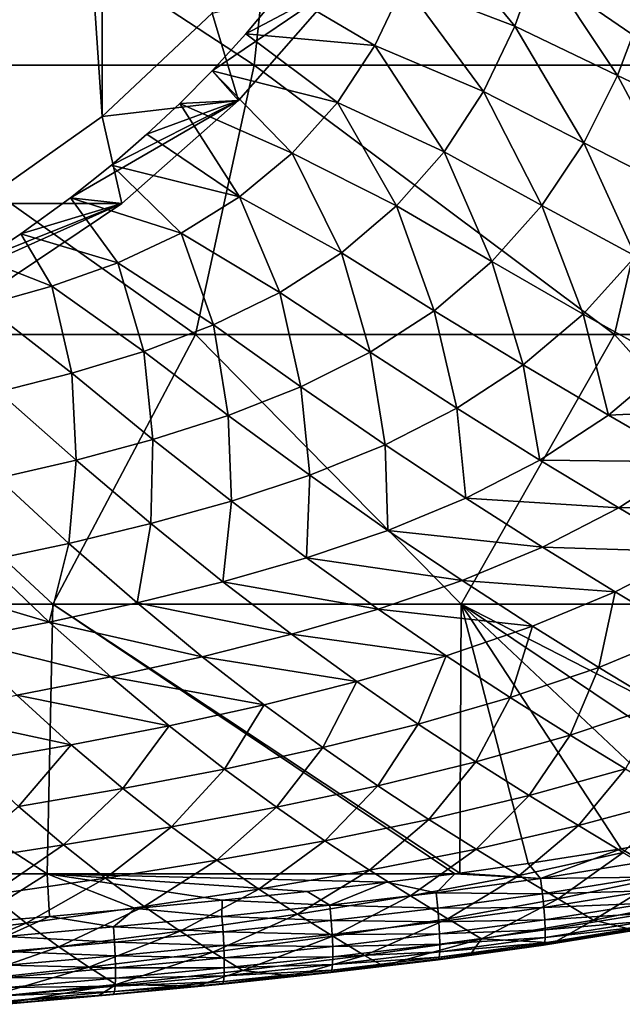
# Model space of a CAD drawing. Header units: metres. Extents: x -82 to 113, y -109 to 109.
# Tile 188 of 256: x 94 to 101, y -21 to -9. Entities that reach past the tile are written whole.
import ezdxf

# ---------------------------------------------------------------- set-up
doc = ezdxf.new("R2010")
doc.units = ezdxf.units.M
doc.layers.add('solid_20_382_013_XXX', color=7, linetype='CONTINUOUS')

msp = doc.modelspace()

# ---------------------------------------------------------------- linework, layer by layer
at = {"layer": 'solid_20_382_013_XXX'}
for points in [[(93.346817, -11.107464, -53.614479), (93.346855, 11.107441, -53.614475), (94.790901, -10.08423, -53.488136)], [(94.790901, -10.08423, -53.488136), (93.346855, 11.107441, -53.614475), (94.790947, 10.084191, -53.488132)], [(94.790901, -10.08423, -53.488136), (94.790947, 10.084191, -53.488132), (96.082726, -8.873128, -53.375118)], [(91.427528, -9.482674, -25.360601), (96.573372, -9.482674, -25.744043), (91.742065, -6.320729, -25.36521)], [(96.573372, -9.482674, -25.744043), (96.915009, -6.320729, -25.750214), (91.742065, -6.320729, -25.36521)], [(96.573372, -9.482674, -25.744043), (101.54158, -9.482674, -26.163029), (96.915009, -6.320729, -25.750214)], [(101.54158, -9.482674, -26.163029), (101.909065, -6.320729, -26.171013), (96.915009, -6.320729, -25.750214)], [(98.336792, -8.527202, -44.820179), (98.598442, -7.764387, -44.957207), (99.635468, -9.026, -44.366028)], [(98.598442, -7.764387, -44.957207), (99.921066, -8.21814, -44.516701), (99.635468, -9.026, -44.366028)], [(99.635468, -9.026, -44.366028), (99.921066, -8.21814, -44.516701), (100.840378, -9.603599, -43.768539)], [(99.921066, -8.21814, -44.516701), (101.15519, -8.76508, -43.92577), (100.840378, -9.603599, -43.768539)], [(97.595451, -8.522694, -52.238953), (96.475494, -9.116776, -44.970531), (96.081459, -9.548236, -44.895508)], [(96.392624, -9.899495, -52.344185), (97.595451, -8.522694, -52.238953), (96.081459, -9.548236, -44.895508)], [(96.082726, -8.873128, -53.375118), (97.595451, -8.522694, -52.238953), (96.392624, -9.899495, -52.344185)], [(97.595451, -8.522694, -52.238953), (96.900932, -8.607089, -45.049442), (96.475494, -9.116776, -44.970531)], [(96.900932, -8.607089, -45.049442), (98.336792, -8.527202, -44.820179), (97.991943, -9.250627, -44.671612)], [(97.991943, -9.250627, -44.671612), (98.336792, -8.527202, -44.820179), (99.267029, -9.791245, -44.201767)], [(98.336792, -8.527202, -44.820179), (99.635468, -9.026, -44.366028), (99.267029, -9.791245, -44.201767)], [(96.475494, -9.116776, -44.970531), (96.900932, -8.607089, -45.049442), (97.991943, -9.250627, -44.671612)], [(100.840378, -9.603599, -43.768539), (101.15519, -8.76508, -43.92577), (101.992096, -10.150461, -43.033756)], [(94.790901, -10.08423, -53.488136), (96.082726, -8.873128, -53.375118), (96.392624, -9.899495, -52.344185)], [(96.081459, -9.548236, -44.895508), (96.475494, -9.116776, -44.970531), (97.554176, -9.919106, -44.521416)], [(96.475494, -9.116776, -44.970531), (97.991943, -9.250627, -44.671612), (97.554176, -9.919106, -44.521416)], [(99.267029, -9.791245, -44.201767), (99.635468, -9.026, -44.366028), (100.442642, -10.395927, -43.598209)], [(99.635468, -9.026, -44.366028), (100.840378, -9.603599, -43.768539), (100.442642, -10.395927, -43.598209)], [(97.554176, -9.919106, -44.521416), (97.991943, -9.250627, -44.671612), (98.804604, -10.499505, -44.033535)], [(97.991943, -9.250627, -44.671612), (99.267029, -9.791245, -44.201767), (98.804604, -10.499505, -44.033535)], [(90.796082, -12.644617, -25.336451), (95.887581, -12.644617, -25.713923), (91.427528, -9.482674, -25.360601)], [(95.887581, -12.644617, -25.713923), (96.573372, -9.482674, -25.744043), (91.427528, -9.482674, -25.360601)], [(95.702293, -9.931534, -44.822479), (96.081459, -9.548236, -44.895508), (97.022308, -10.515759, -44.382561)], [(96.392624, -9.899495, -52.344185), (96.081459, -9.548236, -44.895508), (95.702293, -9.931534, -44.822479)], [(95.887581, -12.644617, -25.713923), (100.804016, -12.644617, -26.126225), (96.573372, -9.482674, -25.744043)], [(96.081459, -9.548236, -44.895508), (97.554176, -9.919106, -44.521416), (97.022308, -10.515759, -44.382561)], [(100.804016, -12.644617, -26.126225), (101.54158, -9.482674, -26.163029), (96.573372, -9.482674, -25.744043)], [(100.804016, -12.644617, -26.126225), (105.563492, -12.644617, -26.574427), (101.54158, -9.482674, -26.163029)], [(100.442642, -10.395927, -43.598209), (100.840378, -9.603599, -43.768539), (101.567665, -10.967272, -42.861069)], [(100.840378, -9.603599, -43.768539), (101.992096, -10.150461, -43.033756), (101.567665, -10.967272, -42.861069)], [(98.804604, -10.499505, -44.033535), (99.267029, -9.791245, -44.201767), (99.951248, -11.128906, -43.423824)], [(99.267029, -9.791245, -44.201767), (100.442642, -10.395927, -43.598209), (99.951248, -11.128906, -43.423824)], [(96.392624, -9.899495, -52.344185), (94.900414, -10.654521, -44.668858), (94.417824, -11.04013, -44.578438)], [(95.021057, -11.106921, -52.46418), (96.392624, -9.899495, -52.344185), (94.417824, -11.04013, -44.578438)], [(94.790901, -10.08423, -53.488136), (96.392624, -9.899495, -52.344185), (95.021057, -11.106921, -52.46418)], [(96.392624, -9.899495, -52.344185), (95.316811, -10.292895, -44.748291), (94.900414, -10.654521, -44.668858)], [(96.392624, -9.899495, -52.344185), (95.702293, -9.931534, -44.822479), (95.316811, -10.292895, -44.748291)], [(95.316811, -10.292895, -44.748291), (95.702293, -9.931534, -44.822479), (96.404785, -11.029623, -44.266376)], [(95.702293, -9.931534, -44.822479), (97.022308, -10.515759, -44.382561), (96.404785, -11.029623, -44.266376)], [(97.022308, -10.515759, -44.382561), (97.554176, -9.919106, -44.521416), (98.246277, -11.134859, -43.874668)], [(97.554176, -9.919106, -44.521416), (98.804604, -10.499505, -44.033535), (98.246277, -11.134859, -43.874668)], [(93.346817, -11.107464, -53.614479), (94.790901, -10.08423, -53.488136), (95.021057, -11.106921, -52.46418)], [(94.900414, -10.654521, -44.668858), (95.316811, -10.292895, -44.748291), (96.404785, -11.029623, -44.266376)], [(98.246277, -11.134859, -43.874668), (98.804604, -10.499505, -44.033535), (99.36422, -11.787904, -43.257931)], [(98.804604, -10.499505, -44.033535), (99.951248, -11.128906, -43.423824), (99.36422, -11.787904, -43.257931)], [(99.951248, -11.128906, -43.423824), (100.442642, -10.395927, -43.598209), (101.049973, -11.722628, -42.684452)], [(100.442642, -10.395927, -43.598209), (101.567665, -10.967272, -42.861069), (101.049973, -11.722628, -42.684452)], [(96.404785, -11.029623, -44.266376), (97.022308, -10.515759, -44.382561), (97.598907, -11.686511, -43.737179)], [(97.022308, -10.515759, -44.382561), (98.246277, -11.134859, -43.874668), (97.598907, -11.686511, -43.737179)], [(94.417824, -11.04013, -44.578438), (94.900414, -10.654521, -44.668858), (95.716423, -11.455546, -44.181831)], [(94.900414, -10.654521, -44.668858), (96.404785, -11.029623, -44.266376), (95.716423, -11.455546, -44.181831)], [(93.837219, -11.46137, -44.474354), (94.417824, -11.04013, -44.578438), (94.975571, -11.800186, -44.130848)], [(95.021057, -11.106921, -52.46418), (94.417824, -11.04013, -44.578438), (93.837219, -11.46137, -44.474354)], [(94.417824, -11.04013, -44.578438), (95.716423, -11.455546, -44.181831), (94.975571, -11.800186, -44.130848)], [(95.716423, -11.455546, -44.181831), (96.404785, -11.029623, -44.266376), (96.876663, -12.149591, -43.630791)], [(96.404785, -11.029623, -44.266376), (97.598907, -11.686511, -43.737179), (96.876663, -12.149591, -43.630791)], [(95.021057, -11.106921, -52.46418), (93.389198, -11.75759, -44.399319), (92.897774, -12.056084, -44.324123)], [(93.504211, -12.124325, -52.596889), (95.021057, -11.106921, -52.46418), (92.897774, -12.056084, -44.324123)], [(93.346817, -11.107464, -53.614479), (95.021057, -11.106921, -52.46418), (93.504211, -12.124325, -52.596889)], [(95.021057, -11.106921, -52.46418), (93.837219, -11.46137, -44.474354), (93.389198, -11.75759, -44.399319)], [(97.598907, -11.686511, -43.737179), (98.246277, -11.134859, -43.874668), (98.687927, -12.363132, -43.111835)], [(98.246277, -11.134859, -43.874668), (99.36422, -11.787904, -43.257931), (98.687927, -12.363132, -43.111835)], [(99.36422, -11.787904, -43.257931), (99.951248, -11.128906, -43.423824), (100.436943, -12.403073, -42.515373)], [(99.951248, -11.128906, -43.423824), (101.049973, -11.722628, -42.684452), (100.436943, -12.403073, -42.515373)], [(93.389198, -11.75759, -44.399319), (93.837219, -11.46137, -44.474354), (94.200447, -12.075698, -44.111588)], [(93.837219, -11.46137, -44.474354), (94.975571, -11.800186, -44.130848), (94.200447, -12.075698, -44.111588)], [(94.975571, -11.800186, -44.130848), (95.716423, -11.455546, -44.181831), (96.097145, -12.530179, -43.558296)], [(95.716423, -11.455546, -44.181831), (96.876663, -12.149591, -43.630791), (96.097145, -12.530179, -43.558296)], [(93.389198, -11.75759, -44.399319), (94.200447, -12.075698, -44.111588), (93.405136, -12.298349, -44.118279)], [(96.876663, -12.149591, -43.630791), (97.598907, -11.686511, -43.737179), (97.935684, -12.850411, -42.99469)], [(97.598907, -11.686511, -43.737179), (98.687927, -12.363132, -43.111835), (97.935684, -12.850411, -42.99469)], [(100.436943, -12.403073, -42.515373), (101.049973, -11.722628, -42.684452), (101.459961, -12.97666, -41.634541)], [(94.200447, -12.075698, -44.111588), (94.975571, -11.800186, -44.130848), (95.278419, -12.840475, -43.518185)], [(94.975571, -11.800186, -44.130848), (96.097145, -12.530179, -43.558296), (95.278419, -12.840475, -43.518185)], [(98.687927, -12.363132, -43.111835), (99.36422, -11.787904, -43.257931), (99.734413, -12.999683, -42.36417)], [(99.36422, -11.787904, -43.257931), (100.436943, -12.403073, -42.515373), (99.734413, -12.999683, -42.36417)], [(93.405136, -12.298349, -44.118279), (94.200447, -12.075698, -44.111588), (94.434502, -13.096606, -43.504841)], [(94.200447, -12.075698, -44.111588), (95.278419, -12.840475, -43.518185), (94.434502, -13.096606, -43.504841)], [(96.097145, -12.530179, -43.558296), (96.876663, -12.149591, -43.630791), (97.124054, -13.255912, -42.909119)], [(96.876663, -12.149591, -43.630791), (97.935684, -12.850411, -42.99469), (97.124054, -13.255912, -42.909119)], [(93.405136, -12.298349, -44.118279), (94.434502, -13.096606, -43.504841), (93.575409, -13.313395, -43.512241)], [(97.935684, -12.850411, -42.99469), (98.687927, -12.363132, -43.111835), (98.954781, -13.508795, -42.239201)], [(98.687927, -12.363132, -43.111835), (99.734413, -12.999683, -42.36417), (98.954781, -13.508795, -42.239201)], [(99.734413, -12.999683, -42.36417), (100.436943, -12.403073, -42.515373), (100.733459, -13.590841, -41.478592)], [(100.436943, -12.403073, -42.515373), (101.459961, -12.97666, -41.634541), (100.733459, -13.590841, -41.478592)], [(95.278419, -12.840475, -43.518185), (96.097145, -12.530179, -43.558296), (96.270119, -13.591601, -42.853699)], [(96.097145, -12.530179, -43.558296), (97.124054, -13.255912, -42.909119), (96.270119, -13.591601, -42.853699)], [(89.254234, -15.806561, -25.252253), (94.213165, -15.806561, -25.610039), (90.796082, -12.644617, -25.336451)], [(94.213165, -15.806561, -25.610039), (95.887581, -12.644617, -25.713923), (90.796082, -12.644617, -25.336451)], [(94.213165, -15.806561, -25.610039), (99.003868, -15.806561, -26.000372), (95.887581, -12.644617, -25.713923)], [(99.003868, -15.806561, -26.000372), (100.804016, -12.644617, -26.126225), (95.887581, -12.644617, -25.713923)], [(99.003868, -15.806561, -26.000372), (103.642487, -15.806561, -26.424246), (100.804016, -12.644617, -26.126225)], [(103.642487, -15.806561, -26.424246), (105.563492, -12.644617, -26.574427), (100.804016, -12.644617, -26.126225)], [(94.434502, -13.096606, -43.504841), (95.278419, -12.840475, -43.518185), (95.387161, -13.873165, -42.823132)], [(95.278419, -12.840475, -43.518185), (96.270119, -13.591601, -42.853699), (95.387161, -13.873165, -42.823132)], [(97.124054, -13.255912, -42.909119), (97.935684, -12.850411, -42.99469), (98.113609, -13.936554, -42.142834)], [(97.935684, -12.850411, -42.99469), (98.954781, -13.508795, -42.239201), (98.113609, -13.936554, -42.142834)], [(98.954781, -13.508795, -42.239201), (99.734413, -12.999683, -42.36417), (99.928772, -14.117943, -41.346249)], [(99.734413, -12.999683, -42.36417), (100.733459, -13.590841, -41.478592), (99.928772, -14.117943, -41.346249)], [(100.733459, -13.590841, -41.478592), (101.459961, -12.97666, -41.634541), (102.429672, -13.509072, -40.623131)], [(93.575409, -13.313395, -43.512241), (94.434502, -13.096606, -43.504841), (94.484695, -14.115052, -42.811749)], [(94.434502, -13.096606, -43.504841), (95.387161, -13.873165, -42.823132), (94.484695, -14.115052, -42.811749)], [(96.270119, -13.591601, -42.853699), (97.124054, -13.255912, -42.909119), (97.226959, -14.294619, -42.07373)], [(97.124054, -13.255912, -42.909119), (98.113609, -13.936554, -42.142834), (97.226959, -14.294619, -42.07373)], [(93.575409, -13.313395, -43.512241), (94.484695, -14.115052, -42.811749), (93.566292, -14.327085, -42.815121)], [(98.113609, -13.936554, -42.142834), (98.954781, -13.508795, -42.239201), (99.060432, -14.564108, -41.239635)], [(98.954781, -13.508795, -42.239201), (99.928772, -14.117943, -41.346249), (99.060432, -14.564108, -41.239635)], [(100.733459, -13.590841, -41.478592), (102.429672, -13.509072, -40.623131), (101.681541, -14.136809, -40.462181)], [(95.387161, -13.873165, -42.823132), (96.270119, -13.591601, -42.853699), (96.307381, -14.59822, -42.027008)], [(96.270119, -13.591601, -42.853699), (97.226959, -14.294619, -42.07373), (96.307381, -14.59822, -42.027008)], [(99.928772, -14.117943, -41.346249), (100.733459, -13.590841, -41.478592), (101.681541, -14.136809, -40.462181)], [(94.484695, -14.115052, -42.811749), (95.387161, -13.873165, -42.823132), (95.363922, -14.861447, -41.997425)], [(95.387161, -13.873165, -42.823132), (96.307381, -14.59822, -42.027008), (95.363922, -14.861447, -41.997425)], [(97.226959, -14.294619, -42.07373), (98.113609, -13.936554, -42.142834), (98.143478, -14.940691, -41.157497)], [(98.113609, -13.936554, -42.142834), (99.060432, -14.564108, -41.239635), (98.143478, -14.940691, -41.157497)], [(93.566292, -14.327085, -42.815121), (94.484695, -14.115052, -42.811749), (94.400055, -15.094036, -41.9809)], [(94.484695, -14.115052, -42.811749), (95.363922, -14.861447, -41.997425), (94.400055, -15.094036, -41.9809)], [(99.060432, -14.564108, -41.239635), (99.928772, -14.117943, -41.346249), (100.854202, -14.677877, -40.322388)], [(99.928772, -14.117943, -41.346249), (101.681541, -14.136809, -40.462181), (100.854202, -14.677877, -40.322388)], [(100.854202, -14.677877, -40.322388), (101.681541, -14.136809, -40.462181), (102.575272, -14.639895, -39.332344)], [(96.307381, -14.59822, -42.027008), (97.226959, -14.294619, -42.07373), (97.189751, -15.262472, -41.095348)], [(97.226959, -14.294619, -42.07373), (98.143478, -14.940691, -41.157497), (97.189751, -15.262472, -41.095348)], [(93.566292, -14.327085, -42.815121), (94.400055, -15.094036, -41.9809), (93.416855, -15.302822, -41.974567)], [(95.363922, -14.861447, -41.997425), (96.307381, -14.59822, -42.027008), (96.207794, -15.543178, -41.048386)], [(96.307381, -14.59822, -42.027008), (97.189751, -15.262472, -41.095348), (96.207794, -15.543178, -41.048386)], [(98.143478, -14.940691, -41.157497), (99.060432, -14.564108, -41.239635), (99.961159, -15.138455, -40.205673)], [(99.060432, -14.564108, -41.239635), (100.854202, -14.677877, -40.322388), (99.961159, -15.138455, -40.205673)], [(100.854202, -14.677877, -40.322388), (102.575272, -14.639895, -39.332344), (101.72789, -15.191139, -39.185009)], [(99.961159, -15.138455, -40.205673), (100.854202, -14.677877, -40.322388), (101.72789, -15.191139, -39.185009)], [(94.400055, -15.094036, -41.9809), (95.363922, -14.861447, -41.997425), (95.201012, -15.792459, -41.012871)], [(95.363922, -14.861447, -41.997425), (96.207794, -15.543178, -41.048386), (95.201012, -15.792459, -41.012871)], [(97.189751, -15.262472, -41.095348), (98.143478, -14.940691, -41.157497), (99.016449, -15.52962, -40.110859)], [(98.143478, -14.940691, -41.157497), (99.961159, -15.138455, -40.205673), (99.016449, -15.52962, -40.110859)], [(93.416855, -15.302822, -41.974567), (94.400055, -15.094036, -41.9809), (94.170532, -16.017248, -40.986179)], [(94.400055, -15.094036, -41.9809), (95.201012, -15.792459, -41.012871), (94.170532, -16.017248, -40.986179)], [(99.016449, -15.52962, -40.110859), (99.961159, -15.138455, -40.205673), (100.81282, -15.66235, -39.058254)], [(99.961159, -15.138455, -40.205673), (101.72789, -15.191139, -39.185009), (100.81282, -15.66235, -39.058254)], [(100.81282, -15.66235, -39.058254), (101.72789, -15.191139, -39.185009), (101.612404, -16.13891, -37.815441)], [(92.413567, -15.491902, -41.976799), (93.416855, -15.302822, -41.974567), (94.170532, -16.017248, -40.986179)], [(96.207794, -15.543178, -41.048386), (97.189751, -15.262472, -41.095348), (98.031151, -15.865701, -40.033836)], [(97.189751, -15.262472, -41.095348), (99.016449, -15.52962, -40.110859), (98.031151, -15.865701, -40.033836)], [(92.413567, -15.491902, -41.976799), (94.170532, -16.017248, -40.986179), (93.115829, -16.221897, -40.96682)], [(95.201012, -15.792459, -41.012871), (96.207794, -15.543178, -41.048386), (97.013359, -16.160055, -39.970219)], [(96.207794, -15.543178, -41.048386), (98.031151, -15.865701, -40.033836), (97.013359, -16.160055, -39.970219)], [(98.031151, -15.865701, -40.033836), (99.016449, -15.52962, -40.110859), (99.843079, -16.064346, -38.950989)], [(99.016449, -15.52962, -40.110859), (100.81282, -15.66235, -39.058254), (99.843079, -16.064346, -38.950989)], [(99.843079, -16.064346, -38.950989), (100.81282, -15.66235, -39.058254), (100.620552, -16.548193, -37.695831)], [(100.81282, -15.66235, -39.058254), (101.612404, -16.13891, -37.815441), (100.620552, -16.548193, -37.695831)], [(89.191917, -18.968506, -25.271519), (94.144386, -18.968506, -25.633675), (89.254234, -15.806561, -25.252253)], [(94.144386, -18.968506, -25.633675), (94.213165, -15.806561, -25.610039), (89.254234, -15.806561, -25.252253)], [(94.144386, -18.968506, -25.633675), (98.930473, -18.968601, -26.029127), (94.213165, -15.806561, -25.610039)], [(94.170532, -16.017248, -40.986179), (95.201012, -15.792459, -41.012871), (95.966347, -16.422247, -39.916588)], [(94.213165, -15.806561, -25.610039), (98.930473, -18.968601, -26.029127), (98.990349, -18.960711, -26.034283)], [(94.213165, -15.806561, -25.610039), (98.990349, -18.960711, -26.034283), (99.003868, -15.806561, -26.000372)], [(95.201012, -15.792459, -41.012871), (97.013359, -16.160055, -39.970219), (95.966347, -16.422247, -39.916588)], [(99.003868, -15.806561, -26.000372), (98.990349, -18.960711, -26.034283), (99.790642, -18.849258, -26.103821)], [(99.003868, -15.806561, -26.000372), (99.790642, -18.849258, -26.103821), (100.884506, -18.67646, -26.200739)], [(99.003868, -15.806561, -26.000372), (100.884506, -18.67646, -26.200739), (101.863663, -18.496824, -26.289274)], [(99.003868, -15.806561, -26.000372), (101.863663, -18.496824, -26.289274), (102.735527, -18.309774, -26.369431)], [(99.003868, -15.806561, -26.000372), (102.735527, -18.309774, -26.369431), (103.507553, -18.117037, -26.441362)], [(99.003868, -15.806561, -26.000372), (103.507553, -18.117037, -26.441362), (103.642487, -15.806561, -26.424246)], [(97.013359, -16.160055, -39.970219), (98.031151, -15.865701, -40.033836), (98.82901, -16.410999, -38.859463)], [(98.031151, -15.865701, -40.033836), (99.843079, -16.064346, -38.950989), (98.82901, -16.410999, -38.859463)], [(93.115829, -16.221897, -40.96682), (94.170532, -16.017248, -40.986179), (94.891342, -16.659283, -39.870548)], [(94.170532, -16.017248, -40.986179), (95.966347, -16.422247, -39.916588), (94.891342, -16.659283, -39.870548)], [(95.966347, -16.422247, -39.916588), (97.013359, -16.160055, -39.970219), (97.778198, -16.7153, -38.779675)], [(97.013359, -16.160055, -39.970219), (98.82901, -16.410999, -38.859463), (97.778198, -16.7153, -38.779675)], [(98.82901, -16.410999, -38.859463), (99.843079, -16.064346, -38.950989), (99.580673, -16.901876, -37.590004)], [(99.843079, -16.064346, -38.950989), (100.620552, -16.548193, -37.695831), (99.580673, -16.901876, -37.590004)], [(100.620552, -16.548193, -37.695831), (101.612404, -16.13891, -37.815441), (101.345932, -16.985312, -36.36367)], [(93.115829, -16.221897, -40.96682), (94.891342, -16.659283, -39.870548), (93.78801, -16.875746, -39.830723)], [(94.891342, -16.659283, -39.870548), (95.966347, -16.422247, -39.916588), (96.69384, -16.986713, -38.708527)], [(95.966347, -16.422247, -39.916588), (97.778198, -16.7153, -38.779675), (96.69384, -16.986713, -38.708527)], [(97.778198, -16.7153, -38.779675), (98.82901, -16.410999, -38.859463), (98.499863, -17.212568, -37.494324)], [(98.82901, -16.410999, -38.859463), (99.580673, -16.901876, -37.590004), (98.499863, -17.212568, -37.494324)], [(99.580673, -16.901876, -37.590004), (100.620552, -16.548193, -37.695831), (100.283371, -17.34273, -36.243649)], [(100.620552, -16.548193, -37.695831), (101.345932, -16.985312, -36.36367), (100.283371, -17.34273, -36.243649)], [(93.78801, -16.875746, -39.830723), (94.891342, -16.659283, -39.870548), (95.577225, -17.232309, -38.643829)], [(94.891342, -16.659283, -39.870548), (96.69384, -16.986713, -38.708527), (95.577225, -17.232309, -38.643829)], [(96.69384, -16.986713, -38.708527), (97.778198, -16.7153, -38.779675), (97.381203, -17.489635, -37.405998)], [(97.778198, -16.7153, -38.779675), (98.499863, -17.212568, -37.494324), (97.381203, -17.489635, -37.405998)], [(92.657394, -17.075926, -39.795677), (93.78801, -16.875746, -39.830723), (94.428238, -17.456881, -38.584316)], [(93.78801, -16.875746, -39.830723), (95.577225, -17.232309, -38.643829), (94.428238, -17.456881, -38.584316)], [(98.499863, -17.212568, -37.494324), (99.580673, -16.901876, -37.590004), (99.175728, -17.656504, -36.132256)], [(99.580673, -16.901876, -37.590004), (100.283371, -17.34273, -36.243649), (99.175728, -17.656504, -36.132256)], [(92.657394, -17.075926, -39.795677), (94.428238, -17.456881, -38.584316), (93.248093, -17.664921, -38.528709)], [(95.577225, -17.232309, -38.643829), (96.69384, -16.986713, -38.708527), (96.226074, -17.7402, -37.323032)], [(96.69384, -16.986713, -38.708527), (97.381203, -17.489635, -37.405998), (96.226074, -17.7402, -37.323032)], [(100.283371, -17.34273, -36.243649), (101.345932, -16.985312, -36.36367), (100.934425, -17.738194, -34.838448)], [(94.428238, -17.456881, -38.584316), (95.577225, -17.232309, -38.643829), (95.034569, -17.96925, -37.244286)], [(95.577225, -17.232309, -38.643829), (96.226074, -17.7402, -37.323032), (95.034569, -17.96925, -37.244286)], [(97.381203, -17.489635, -37.405998), (98.499863, -17.212568, -37.494324), (98.025986, -17.93589, -36.026978)], [(98.499863, -17.212568, -37.494324), (99.175728, -17.656504, -36.132256), (98.025986, -17.93589, -36.026978)], [(99.175728, -17.656504, -36.132256), (100.283371, -17.34273, -36.243649), (99.803284, -18.052017, -34.711472)], [(100.283371, -17.34273, -36.243649), (100.934425, -17.738194, -34.838448), (99.803284, -18.052017, -34.711472)], [(93.248093, -17.664921, -38.528709), (94.428238, -17.456881, -38.584316), (93.808083, -18.181484, -37.168602)], [(94.428238, -17.456881, -38.584316), (95.034569, -17.96925, -37.244286), (93.808083, -18.181484, -37.168602)], [(96.226074, -17.7402, -37.323032), (97.381203, -17.489635, -37.405998), (96.835594, -18.188065, -35.926025)], [(97.381203, -17.489635, -37.405998), (98.025986, -17.93589, -36.026978), (96.835594, -18.188065, -35.926025)], [(98.025986, -17.93589, -36.026978), (99.175728, -17.656504, -36.132256), (98.625832, -18.330671, -34.58942)], [(99.175728, -17.656504, -36.132256), (99.803284, -18.052017, -34.711472), (98.625832, -18.330671, -34.58942)], [(95.034569, -17.96925, -37.244286), (96.226074, -17.7402, -37.323032), (95.604881, -18.418196, -35.828362)], [(96.226074, -17.7402, -37.323032), (96.835594, -18.188065, -35.926025), (95.604881, -18.418196, -35.828362)], [(99.803284, -18.052017, -34.711472), (100.934425, -17.738194, -34.838448), (100.380943, -18.404493, -33.244076)], [(100.934425, -17.738194, -34.838448), (101.532143, -18.093346, -33.386185), (100.380943, -18.404493, -33.244076)], [(93.808083, -18.181484, -37.168602), (95.034569, -17.96925, -37.244286), (94.335388, -18.631184, -35.732964)], [(95.034569, -17.96925, -37.244286), (95.604881, -18.418196, -35.828362), (94.335388, -18.631184, -35.732964)], [(96.835594, -18.188065, -35.926025), (98.025986, -17.93589, -36.026978), (97.403618, -18.581367, -34.470707)], [(98.025986, -17.93589, -36.026978), (98.625832, -18.330671, -34.58942), (97.403618, -18.581367, -34.470707)], [(98.625832, -18.330671, -34.58942), (99.803284, -18.052017, -34.711472), (99.179276, -18.679665, -33.105766)], [(99.803284, -18.052017, -34.711472), (100.380943, -18.404493, -33.244076), (99.179276, -18.679665, -33.105766)], [(100.380943, -18.404493, -33.244076), (101.532143, -18.093346, -33.386185), (100.908081, -18.719782, -31.736155)], [(93.808083, -18.181484, -37.168602), (94.335388, -18.631184, -35.732964), (93.029541, -18.831816, -35.638813)], [(95.604881, -18.418196, -35.828362), (96.835594, -18.188065, -35.926025), (96.137154, -18.809465, -34.354397)], [(96.835594, -18.188065, -35.926025), (97.403618, -18.581367, -34.470707), (96.137154, -18.809465, -34.354397)], [(97.403618, -18.581367, -34.470707), (98.625832, -18.330671, -34.58942), (97.928757, -18.926107, -32.969852)], [(98.625832, -18.330671, -34.58942), (99.179276, -18.679665, -33.105766), (97.928757, -18.926107, -32.969852)], [(94.335388, -18.631184, -35.732964), (95.604881, -18.418196, -35.828362), (94.828178, -19.020046, -34.239594)], [(95.604881, -18.418196, -35.828362), (96.137154, -18.809465, -34.354397), (94.828178, -19.020046, -34.239594)], [(99.179276, -18.679665, -33.105766), (100.380943, -18.404493, -33.244076), (99.68573, -18.989061, -31.582817)], [(100.380943, -18.404493, -33.244076), (100.908081, -18.719782, -31.736155), (99.68573, -18.989061, -31.582817)], [(96.137154, -18.809465, -34.354397), (97.403618, -18.581367, -34.470707), (96.630127, -19.149361, -32.835506)], [(97.403618, -18.581367, -34.470707), (97.928757, -18.926107, -32.969852), (96.630127, -19.149361, -32.835506)], [(101.863663, -18.496824, -26.289274), (100.884506, -18.67646, -26.200739), (101.145844, -18.828873, -26.245832)], [(93.029541, -18.831816, -35.638813), (94.335388, -18.631184, -35.732964), (93.479263, -19.218084, -34.125397)], [(94.335388, -18.631184, -35.732964), (94.828178, -19.020046, -34.239594), (93.479263, -19.218084, -34.125397)], [(97.928757, -18.926107, -32.969852), (99.179276, -18.679665, -33.105766), (98.410492, -19.228813, -31.430988)], [(99.179276, -18.679665, -33.105766), (99.68573, -18.989061, -31.582817), (98.410492, -19.228813, -31.430988)], [(100.884506, -18.67646, -26.200739), (99.790642, -18.849258, -26.103821), (99.937325, -19.023457, -26.138002)], [(100.884506, -18.67646, -26.200739), (99.937325, -19.023457, -26.138002), (101.145844, -18.828873, -26.245832)], [(94.828178, -19.020046, -34.239594), (96.137154, -18.809465, -34.354397), (95.285309, -19.354685, -32.701946)], [(96.137154, -18.809465, -34.354397), (96.630127, -19.149361, -32.835506), (95.285309, -19.354685, -32.701946)], [(99.68573, -18.989061, -31.582817), (100.908081, -18.719782, -31.736155), (100.14505, -19.265043, -30.024006)], [(100.908081, -18.719782, -31.736155), (101.384521, -19.003723, -30.190193), (100.14505, -19.265043, -30.024006)], [(96.630127, -19.149361, -32.835506), (97.928757, -18.926107, -32.969852), (97.083336, -19.444757, -31.279953)], [(97.928757, -18.926107, -32.969852), (98.410492, -19.228813, -31.430988), (97.083336, -19.444757, -31.279953)], [(99.790642, -18.849258, -26.103821), (98.990349, -18.960711, -26.034283), (99.937325, -19.023457, -26.138002)], [(101.145844, -18.828873, -26.245832), (99.937325, -19.023457, -26.138002), (101.172371, -19.008581, -26.305794)], [(89.191917, -18.968506, -25.271519), (93.230621, -19.550449, -25.56893), (94.144386, -18.968506, -25.633675)], [(94.144386, -18.968506, -25.633675), (93.230621, -19.550449, -25.56893), (94.173096, -19.468765, -25.64085)], [(93.479263, -19.218084, -34.125397), (94.828178, -19.020046, -34.239594), (93.896996, -19.54722, -32.568378)], [(94.828178, -19.020046, -34.239594), (95.285309, -19.354685, -32.701946), (93.896996, -19.54722, -32.568378)], [(94.144386, -18.968506, -25.633675), (94.173096, -19.468765, -25.64085), (95.181206, -19.377232, -25.719597)], [(94.144386, -18.968506, -25.633675), (95.181206, -19.377232, -25.719597), (96.200783, -19.278965, -25.801167)], [(94.144386, -18.968506, -25.633675), (96.200783, -19.278965, -25.801167), (97.195419, -19.175438, -25.88262)], [(94.144386, -18.968506, -25.633675), (97.195419, -19.175438, -25.88262), (98.128738, -19.069115, -25.960733)], [(94.144386, -18.968506, -25.633675), (98.128738, -19.069115, -25.960733), (98.930473, -18.968601, -26.029127)], [(98.930473, -18.968601, -26.029127), (98.128738, -19.069115, -25.960733), (98.712204, -19.191351, -26.03138)], [(98.410492, -19.228813, -31.430988), (99.68573, -18.989061, -31.582817), (98.848701, -19.496008, -29.858507)], [(98.930473, -18.968601, -26.029127), (98.712204, -19.191351, -26.03138), (99.937325, -19.023457, -26.138002)], [(99.937325, -19.023457, -26.138002), (98.712204, -19.191351, -26.03138), (99.959038, -19.203163, -26.196798)], [(99.68573, -18.989061, -31.582817), (100.14505, -19.265043, -30.024006), (98.848701, -19.496008, -29.858507)], [(98.990349, -18.960711, -26.034283), (98.930473, -18.968601, -26.029127), (99.937325, -19.023457, -26.138002)], [(99.937325, -19.023457, -26.138002), (99.959038, -19.203163, -26.196798), (101.172371, -19.008581, -26.305794)], [(101.172371, -19.008581, -26.305794), (99.959038, -19.203163, -26.196798), (101.192993, -19.170975, -26.397215)], [(100.14505, -19.265043, -30.024006), (101.384521, -19.003723, -30.190193), (100.558617, -19.513605, -28.420437)], [(101.384521, -19.003723, -30.190193), (101.811745, -19.261992, -28.595541), (100.558617, -19.513605, -28.420437)], [(95.285309, -19.354685, -32.701946), (96.630127, -19.149361, -32.835506), (95.706352, -19.642319, -31.129026)], [(96.630127, -19.149361, -32.835506), (97.083336, -19.444757, -31.279953), (95.706352, -19.642319, -31.129026)], [(98.128738, -19.069115, -25.960733), (97.195419, -19.175438, -25.88262), (97.463936, -19.339024, -25.925631)], [(98.128738, -19.069115, -25.960733), (97.463936, -19.339024, -25.925631), (98.712204, -19.191351, -26.03138)], [(99.959038, -19.203163, -26.196798), (99.975449, -19.365747, -26.28684), (101.192993, -19.170975, -26.397215)], [(101.192993, -19.170975, -26.397215), (99.975449, -19.365747, -26.28684), (101.207481, -19.312759, -26.516119)], [(93.479263, -19.218084, -34.125397), (93.896996, -19.54722, -32.568378), (92.467903, -19.732105, -32.434017)], [(96.200783, -19.278965, -25.801167), (95.181206, -19.377232, -25.719597), (96.196106, -19.471428, -25.821207)], [(96.200783, -19.278965, -25.801167), (96.196106, -19.471428, -25.821207), (97.463936, -19.339024, -25.925631)], [(97.195419, -19.175438, -25.88262), (96.200783, -19.278965, -25.801167), (97.463936, -19.339024, -25.925631)], [(97.083336, -19.444757, -31.279953), (98.410492, -19.228813, -31.430988), (97.496658, -19.702518, -29.693094)], [(98.712204, -19.191351, -26.03138), (97.463936, -19.339024, -25.925631), (98.73024, -19.37077, -26.089144)], [(98.410492, -19.228813, -31.430988), (98.848701, -19.496008, -29.858507), (97.496658, -19.702518, -29.693094)], [(98.712204, -19.191351, -26.03138), (98.73024, -19.37077, -26.089144), (99.959038, -19.203163, -26.196798)], [(99.959038, -19.203163, -26.196798), (98.73024, -19.37077, -26.089144), (99.975449, -19.365747, -26.28684)], [(98.848701, -19.496008, -29.858507), (100.14505, -19.265043, -30.024006), (99.244659, -19.734007, -28.245298)], [(100.14505, -19.265043, -30.024006), (100.558617, -19.513605, -28.420437), (99.244659, -19.734007, -28.245298)], [(100.558617, -19.513605, -28.420437), (101.811745, -19.261992, -28.595541), (101.021675, -19.625422, -27.367893)], [(93.896996, -19.54722, -32.568378), (95.285309, -19.354685, -32.701946), (94.282379, -19.826786, -30.977524)], [(95.181206, -19.377232, -25.719597), (94.173096, -19.468765, -25.64085), (94.922371, -19.592039, -25.719337)], [(95.285309, -19.354685, -32.701946), (95.706352, -19.642319, -31.129026), (94.282379, -19.826786, -30.977524)], [(95.181206, -19.377232, -25.719597), (94.922371, -19.592039, -25.719337), (96.196106, -19.471428, -25.821207)], [(97.463936, -19.339024, -25.925631), (96.196106, -19.471428, -25.821207), (97.479248, -19.518003, -25.982485)], [(97.463936, -19.339024, -25.925631), (97.479248, -19.518003, -25.982485), (98.73024, -19.37077, -26.089144)], [(98.73024, -19.37077, -26.089144), (97.479248, -19.518003, -25.982485), (98.743446, -19.533279, -26.177933)], [(98.73024, -19.37077, -26.089144), (98.743446, -19.533279, -26.177933), (99.975449, -19.365747, -26.28684)], [(99.975449, -19.365747, -26.28684), (98.743446, -19.533279, -26.177933), (99.986404, -19.507933, -26.404232)], [(99.975449, -19.365747, -26.28684), (99.986404, -19.507933, -26.404232), (101.207481, -19.312759, -26.516119)], [(101.207481, -19.312759, -26.516119), (99.986404, -19.507933, -26.404232), (101.215607, -19.430643, -26.658522)], [(94.173096, -19.468765, -25.64085), (93.230621, -19.550449, -25.56893), (93.656776, -19.703739, -25.621149)], [(94.173096, -19.468765, -25.64085), (93.656776, -19.703739, -25.621149), (94.922371, -19.592039, -25.719337)], [(96.196106, -19.471428, -25.821207), (94.922371, -19.592039, -25.719337), (96.20948, -19.649899, -25.877254)], [(95.706352, -19.642319, -31.129026), (97.083336, -19.444757, -31.279953), (96.091209, -19.890154, -29.527178)], [(97.083336, -19.444757, -31.279953), (97.496658, -19.702518, -29.693094), (96.091209, -19.890154, -29.527178)], [(96.196106, -19.471428, -25.821207), (96.20948, -19.649899, -25.877254), (97.479248, -19.518003, -25.982485)], [(97.479248, -19.518003, -25.982485), (96.20948, -19.649899, -25.877254), (97.49012, -19.680298, -26.070139)], [(97.479248, -19.518003, -25.982485), (97.49012, -19.680298, -26.070139), (98.743446, -19.533279, -26.177933)], [(97.496658, -19.702518, -29.693094), (98.848701, -19.496008, -29.858507), (97.8713, -19.929287, -28.069628)], [(98.848701, -19.496008, -29.858507), (99.244659, -19.734007, -28.245298), (97.8713, -19.929287, -28.069628)], [(98.743446, -19.533279, -26.177933), (98.751747, -19.675629, -26.293928), (99.986404, -19.507933, -26.404232)], [(99.986404, -19.507933, -26.404232), (98.751747, -19.675629, -26.293928), (99.99176, -19.626444, -26.545076)], [(99.244659, -19.734007, -28.245298), (100.558617, -19.513605, -28.420437), (100.087425, -19.778328, -27.277609)], [(99.986404, -19.507933, -26.404232), (99.99176, -19.626444, -26.545076), (101.215607, -19.430643, -26.658522)], [(101.215607, -19.430643, -26.658522), (99.99176, -19.626444, -26.545076), (101.217155, -19.521334, -26.820444)], [(100.558617, -19.513605, -28.420437), (101.021675, -19.625422, -27.367893), (100.087425, -19.778328, -27.277609)], [(92.467903, -19.732105, -32.434017), (93.896996, -19.54722, -32.568378), (92.81427, -20.003441, -30.824755)], [(93.896996, -19.54722, -32.568378), (94.282379, -19.826786, -30.977524), (92.81427, -20.003441, -30.824755)], [(94.922371, -19.592039, -25.719337), (93.656776, -19.703739, -25.621149), (94.934448, -19.769943, -25.774662)], [(94.922371, -19.592039, -25.719337), (94.934448, -19.769943, -25.774662), (96.20948, -19.649899, -25.877254)], [(98.743446, -19.533279, -26.177933), (97.49012, -19.680298, -26.070139), (98.751747, -19.675629, -26.293928)], [(98.751747, -19.675629, -26.293928), (98.755051, -19.794563, -26.433315), (99.99176, -19.626444, -26.545076)], [(99.99176, -19.626444, -26.545076), (98.755051, -19.794563, -26.433315), (99.991364, -19.718006, -26.705477)], [(101.199577, -19.607971, -27.186924), (99.97274, -19.807184, -27.069365), (101.021675, -19.625422, -27.367893)], [(99.985077, -19.779345, -26.881538), (99.97274, -19.807184, -27.069365), (101.199577, -19.607971, -27.186924)], [(99.97274, -19.807184, -27.069365), (100.087425, -19.778328, -27.277609), (101.021675, -19.625422, -27.367893)], [(101.211884, -19.581541, -26.997904), (99.985077, -19.779345, -26.881538), (101.199577, -19.607971, -27.186924)], [(99.991364, -19.718006, -26.705477), (99.985077, -19.779345, -26.881538), (101.211884, -19.581541, -26.997904)], [(101.217155, -19.521334, -26.820444), (99.991364, -19.718006, -26.705477), (101.211884, -19.581541, -26.997904)], [(99.99176, -19.626444, -26.545076), (99.991364, -19.718006, -26.705477), (101.217155, -19.521334, -26.820444)], [(93.656776, -19.703739, -25.621149), (93.668037, -19.881042, -25.675823), (94.934448, -19.769943, -25.774662)], [(94.282379, -19.826786, -30.977524), (95.706352, -19.642319, -31.129026), (94.63533, -20.064329, -29.36017)], [(95.706352, -19.642319, -31.129026), (96.091209, -19.890154, -29.527178), (94.63533, -20.064329, -29.36017)], [(96.20948, -19.649899, -25.877254), (94.934448, -19.769943, -25.774662), (96.218735, -19.811899, -25.963882)], [(96.091209, -19.890154, -29.527178), (97.496658, -19.702518, -29.693094), (96.440987, -20.105162, -27.892941)], [(96.20948, -19.649899, -25.877254), (96.218735, -19.811899, -25.963882), (97.49012, -19.680298, -26.070139)], [(97.49012, -19.680298, -26.070139), (96.218735, -19.811899, -25.963882), (97.496513, -19.822676, -26.184853)], [(97.496658, -19.702518, -29.693094), (97.8713, -19.929287, -28.069628), (96.440987, -20.105162, -27.892941)], [(97.49012, -19.680298, -26.070139), (97.496513, -19.822676, -26.184853), (98.751747, -19.675629, -26.293928)], [(98.751747, -19.675629, -26.293928), (97.496513, -19.822676, -26.184853), (98.755051, -19.794563, -26.433315)], [(97.8713, -19.929287, -28.069628), (99.244659, -19.734007, -28.245298), (98.090218, -20.049175, -27.090483)], [(99.244659, -19.734007, -28.245298), (99.109032, -19.919186, -27.184893), (98.090218, -20.049175, -27.090483)], [(99.991364, -19.718006, -26.705477), (98.753265, -19.886831, -26.592274), (99.985077, -19.779345, -26.881538)], [(98.755051, -19.794563, -26.433315), (98.753265, -19.886831, -26.592274), (99.991364, -19.718006, -26.705477)], [(99.244659, -19.734007, -28.245298), (100.087425, -19.778328, -27.277609), (99.109032, -19.919186, -27.184893)], [(92.81427, -20.003441, -30.824755), (94.282379, -19.826786, -30.977524), (93.132004, -20.230452, -29.191481)], [(94.282379, -19.826786, -30.977524), (94.63533, -20.064329, -29.36017), (93.132004, -20.230452, -29.191481)], [(94.934448, -19.769943, -25.774662), (93.668037, -19.881042, -25.675823), (94.942642, -19.931595, -25.860355)], [(94.934448, -19.769943, -25.774662), (94.942642, -19.931595, -25.860355), (96.218735, -19.811899, -25.963882)], [(96.218735, -19.811899, -25.963882), (94.942642, -19.931595, -25.860355), (96.223831, -19.954231, -26.077421)], [(96.218735, -19.811899, -25.963882), (96.223831, -19.954231, -26.077421), (97.496513, -19.822676, -26.184853)], [(97.496513, -19.822676, -26.184853), (96.223831, -19.954231, -26.077421), (97.498375, -19.94191, -26.322886)], [(97.496513, -19.822676, -26.184853), (97.498375, -19.94191, -26.322886), (98.755051, -19.794563, -26.433315)], [(98.755051, -19.794563, -26.433315), (97.498375, -19.94191, -26.322886), (98.753265, -19.886831, -26.592274)], [(99.97274, -19.807184, -27.069365), (98.734055, -19.978354, -26.953651), (99.109032, -19.919186, -27.184893)], [(98.746292, -19.949179, -26.766993), (98.734055, -19.978354, -26.953651), (99.97274, -19.807184, -27.069365)], [(99.985077, -19.779345, -26.881538), (98.746292, -19.949179, -26.766993), (99.97274, -19.807184, -27.069365)], [(98.753265, -19.886831, -26.592274), (98.746292, -19.949179, -26.766993), (99.985077, -19.779345, -26.881538)], [(99.97274, -19.807184, -27.069365), (99.109032, -19.919186, -27.184893), (100.087425, -19.778328, -27.277609)], [(93.668037, -19.881042, -25.675823), (93.675613, -20.042303, -25.760656), (94.942642, -19.931595, -25.860355)], [(94.942642, -19.931595, -25.860355), (93.675613, -20.042303, -25.760656), (94.946938, -20.073816, -25.972809)], [(94.63533, -20.064329, -29.36017), (96.091209, -19.890154, -29.527178), (94.956841, -20.267145, -27.714741)], [(94.942642, -19.931595, -25.860355), (94.946938, -20.073816, -25.972809), (96.223831, -19.954231, -26.077421)], [(96.223831, -19.954231, -26.077421), (94.946938, -20.073816, -25.972809), (96.224754, -20.073687, -26.214199)], [(96.091209, -19.890154, -29.527178), (96.440987, -20.105162, -27.892941), (94.956841, -20.267145, -27.714741)], [(96.223831, -19.954231, -26.077421), (96.224754, -20.073687, -26.214199), (97.498375, -19.94191, -26.322886)], [(97.498375, -19.94191, -26.322886), (96.224754, -20.073687, -26.214199), (97.495651, -20.034771, -26.480494)], [(96.440987, -20.105162, -27.892941), (97.8713, -19.929287, -28.069628), (97.028992, -20.170382, -26.994522)], [(97.8713, -19.929287, -28.069628), (98.090218, -20.049175, -27.090483), (97.028992, -20.170382, -26.994522)], [(98.734055, -19.978354, -26.953651), (97.47625, -20.128462, -26.839472), (98.090218, -20.049175, -27.090483)], [(97.488289, -20.098032, -26.653936), (97.47625, -20.128462, -26.839472), (98.734055, -19.978354, -26.953651)], [(98.746292, -19.949179, -26.766993), (97.488289, -20.098032, -26.653936), (98.734055, -19.978354, -26.953651)], [(97.495651, -20.034771, -26.480494), (97.488289, -20.098032, -26.653936), (98.746292, -19.949179, -26.766993)], [(98.753265, -19.886831, -26.592274), (97.495651, -20.034771, -26.480494), (98.746292, -19.949179, -26.766993)], [(97.498375, -19.94191, -26.322886), (97.495651, -20.034771, -26.480494), (98.753265, -19.886831, -26.592274)], [(98.734055, -19.978354, -26.953651), (98.090218, -20.049175, -27.090483), (99.109032, -19.919186, -27.184893)], [(93.132004, -20.230452, -29.191481), (94.63533, -20.064329, -29.36017), (93.422005, -20.420746, -27.534536)], [(94.63533, -20.064329, -29.36017), (94.956841, -20.267145, -27.714741), (93.422005, -20.420746, -27.534536)], [(93.675613, -20.042303, -25.760656), (93.679489, -20.184368, -25.872103), (94.946938, -20.073816, -25.972809)], [(94.946938, -20.073816, -25.972809), (93.679489, -20.184368, -25.872103), (94.947327, -20.193428, -26.108418)], [(94.946938, -20.073816, -25.972809), (94.947327, -20.193428, -26.108418), (96.224754, -20.073687, -26.214199)], [(96.224754, -20.073687, -26.214199), (94.947327, -20.193428, -26.108418), (96.221481, -20.167063, -26.370543)], [(97.488289, -20.098032, -26.653936), (96.213982, -20.231155, -26.542778), (97.47625, -20.128462, -26.839472)], [(96.221481, -20.167063, -26.370543), (96.213982, -20.231155, -26.542778), (97.488289, -20.098032, -26.653936)], [(97.495651, -20.034771, -26.480494), (96.221481, -20.167063, -26.370543), (97.488289, -20.098032, -26.653936)], [(96.224754, -20.073687, -26.214199), (96.221481, -20.167063, -26.370543), (97.495651, -20.034771, -26.480494)], [(97.47625, -20.128462, -26.839472), (97.028992, -20.170382, -26.994522), (98.090218, -20.049175, -27.090483)], [(93.679489, -20.184368, -25.872103), (93.679657, -20.304085, -26.006617), (94.947327, -20.193428, -26.108418)], [(94.947327, -20.193428, -26.108418), (93.679657, -20.304085, -26.006617), (94.94381, -20.287252, -26.263571)], [(96.221481, -20.167063, -26.370543), (94.94381, -20.287252, -26.263571), (96.213982, -20.231155, -26.542778)], [(94.947327, -20.193428, -26.108418), (94.94381, -20.287252, -26.263571), (96.221481, -20.167063, -26.370543)], [(94.956841, -20.267145, -27.714741), (96.440987, -20.105162, -27.892941), (95.902008, -20.287022, -26.895237)], [(96.440987, -20.105162, -27.892941), (97.028992, -20.170382, -26.994522), (95.902008, -20.287022, -26.895237)], [(96.202225, -20.262764, -26.727238), (95.902008, -20.287022, -26.895237), (97.028992, -20.170382, -26.994522)], [(97.47625, -20.128462, -26.839472), (96.202225, -20.262764, -26.727238), (97.028992, -20.170382, -26.994522)], [(96.213982, -20.231155, -26.542778), (96.202225, -20.262764, -26.727238), (97.47625, -20.128462, -26.839472)], [(93.422005, -20.420746, -27.534536), (94.956841, -20.267145, -27.714741), (93.597725, -20.500488, -26.700474)], [(94.956841, -20.267145, -27.714741), (94.750671, -20.396845, -26.796585), (93.597725, -20.500488, -26.700474)], [(94.94381, -20.287252, -26.263571), (93.676125, -20.398298, -26.160648), (94.936356, -20.35211, -26.434664)], [(93.679657, -20.304085, -26.006617), (93.676125, -20.398298, -26.160648), (94.94381, -20.287252, -26.263571)], [(94.956841, -20.267145, -27.714741), (95.902008, -20.287022, -26.895237), (94.750671, -20.396845, -26.796585)], [(94.924973, -20.384823, -26.61809), (94.750671, -20.396845, -26.796585), (95.902008, -20.287022, -26.895237)], [(96.202225, -20.262764, -26.727238), (94.924973, -20.384823, -26.61809), (95.902008, -20.287022, -26.895237)], [(94.936356, -20.35211, -26.434664), (94.924973, -20.384823, -26.61809), (96.202225, -20.262764, -26.727238)], [(96.213982, -20.231155, -26.542778), (94.936356, -20.35211, -26.434664), (96.202225, -20.262764, -26.727238)], [(94.94381, -20.287252, -26.263571), (94.936356, -20.35211, -26.434664), (96.213982, -20.231155, -26.542778)], [(93.657921, -20.49761, -26.513088), (93.597725, -20.500488, -26.700474), (94.750671, -20.396845, -26.796585)], [(94.924973, -20.384823, -26.61809), (93.657921, -20.49761, -26.513088), (94.750671, -20.396845, -26.796585)], [(93.668877, -20.463858, -26.330654), (93.657921, -20.49761, -26.513088), (94.924973, -20.384823, -26.61809)], [(94.936356, -20.35211, -26.434664), (93.668877, -20.463858, -26.330654), (94.924973, -20.384823, -26.61809)], [(93.676125, -20.398298, -26.160648), (93.668877, -20.463858, -26.330654), (94.936356, -20.35211, -26.434664)]]:
    msp.add_3dface(points, dxfattribs=at)

doc.saveas('drawing.dxf')
